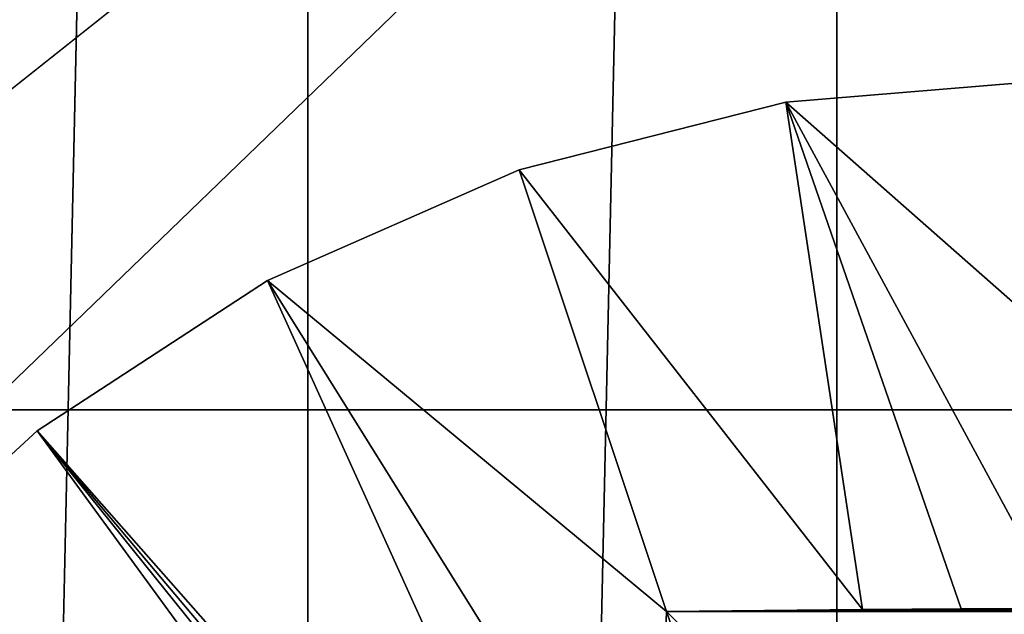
# Model space of a CAD drawing. Header units: millimetres. Extents: x -35 to 35, y -25 to 51.
# Tile 106 of 121: x 20.7 to 22.9, y 18.5 to 19.9. Entities that reach past the tile are written whole.
import ezdxf

# ---------------------------------------------------------------- set-up
doc = ezdxf.new("R2010")
doc.units = ezdxf.units.MM
doc.header["$LTSCALE"] = 65.185185
for name, color, linetype in [('129', 7, 'CONTINUOUS'), ('30', 7, 'CONTINUOUS'), ('31', 7, 'CONTINUOUS'), ('38', 7, 'CONTINUOUS'), ('53', 7, 'CONTINUOUS'), ('54', 7, 'CONTINUOUS'), ('64', 7, 'CONTINUOUS'), ('96', 7, 'CONTINUOUS'), ('97', 7, 'CONTINUOUS')]:
    doc.layers.add(name, color=color, linetype=linetype)

msp = doc.modelspace()

# ---------------------------------------------------------------- linework, layer by layer
at = {"layer": '129', "color": 250, "linetype": 'Continuous', "true_color": 0x1c1c1c}
for points in [[(23.3, 22.5, 72.991), (-23.3, -22.5, 72.991), (23.3, -22.5, 72.991), (23.3, 22.5, 72.991)], [(-23.3, 22.5, 72.991), (-23.3, -22.5, 72.991), (23.3, 22.5, 72.991), (-23.3, 22.5, 72.991)]]:
    msp.add_3dface(points, dxfattribs=at)
at = {"layer": '30', "color": 250, "linetype": 'Continuous', "true_color": 0x1c1c1c}
for points in [[(21.3067, 43.7673, -103.1), (20.0752, -12.6703, -103.1), (20.0752, 44.6703, -103.1), (21.3067, 43.7673, -103.1)], [(21.3067, -11.7673, -103.1), (20.0752, -12.6703, -103.1), (21.3067, 43.7673, -103.1), (21.3067, -11.7673, -103.1)], [(22.4976, 42.8115, -103.1), (21.3067, -11.7673, -103.1), (21.3067, 43.7673, -103.1), (22.4976, 42.8115, -103.1)], [(22.4976, -10.8115, -103.1), (21.3067, -11.7673, -103.1), (22.4976, 42.8115, -103.1), (22.4976, -10.8115, -103.1)], [(23.6457, 41.8047, -103.1), (22.4976, -10.8115, -103.1), (22.4976, 42.8115, -103.1), (23.6457, 41.8047, -103.1)], [(23.6457, -9.8047, -103.1), (22.4976, -10.8115, -103.1), (23.6457, 41.8047, -103.1), (23.6457, -9.8047, -103.1)]]:
    msp.add_3dface(points, dxfattribs=at)
at = {"layer": '31', "color": 250, "linetype": 'Continuous', "true_color": 0x1c1c1c}
for points in [[(33.9759, 21.9909, -88.1), (-34.3687, 19.0069, -88.1), (34.3687, 19.0069, -88.1), (33.9759, 21.9909, -88.1)], [(-33.9759, 21.9909, -88.1), (-34.3687, 19.0069, -88.1), (33.9759, 21.9909, -88.1), (-33.9759, 21.9909, -88.1)], [(34.3687, 19.0069, -88.1), (-34.5, 16, -88.1), (34.5, 16, -88.1), (34.3687, 19.0069, -88.1)], [(-34.3687, 19.0069, -88.1), (-34.5, 16, -88.1), (34.3687, 19.0069, -88.1), (-34.3687, 19.0069, -88.1)]]:
    msp.add_3dface(points, dxfattribs=at)
at = {"layer": '38', "linetype": 'Continuous'}
for points in [[(23, 19.75, -87.6), (23, 19.75, -88.6), (22.3828, 19.6989, -88.6), (23, 19.75, -87.6)], [(23, 19.75, -87.6), (22.3828, 19.6989, -88.6), (22.3828, 19.6989, -87.6), (23, 19.75, -87.6)], [(22.3828, 19.6989, -87.6), (21.7824, 19.5468, -88.6), (21.7824, 19.5468, -87.6), (22.3828, 19.6989, -87.6)], [(22.3828, 19.6989, -88.6), (21.7824, 19.5468, -88.6), (22.3828, 19.6989, -87.6), (22.3828, 19.6989, -88.6)], [(21.7824, 19.5468, -87.6), (21.2152, 19.298, -88.6), (21.2152, 19.298, -87.6), (21.7824, 19.5468, -87.6)], [(21.7824, 19.5468, -88.6), (21.2152, 19.298, -88.6), (21.7824, 19.5468, -87.6), (21.7824, 19.5468, -88.6)], [(21.2152, 19.298, -87.6), (20.6967, 18.9593, -88.6), (20.6967, 18.9593, -87.6), (21.2152, 19.298, -87.6)], [(21.2152, 19.298, -88.6), (20.6967, 18.9593, -88.6), (21.2152, 19.298, -87.6), (21.2152, 19.298, -88.6)], [(20.6967, 18.9593, -87.6), (20.241, 18.5398, -88.6), (20.241, 18.5398, -87.6), (20.6967, 18.9593, -87.6)], [(20.6967, 18.9593, -88.6), (20.241, 18.5398, -88.6), (20.6967, 18.9593, -87.6), (20.6967, 18.9593, -88.6)]]:
    msp.add_3dface(points, dxfattribs=at)
at = {"layer": '53', "linetype": 'Continuous'}
for points in [[(22.114, 18.5527, -87.4553), (23.886, 18.5527, -87.4553), (23.4448, 18.5571, -87.4432), (22.114, 18.5527, -87.4553)], [(22.5555, 18.5571, -87.4432), (22.114, 18.5527, -87.4553), (23.4448, 18.5571, -87.4432), (22.5555, 18.5571, -87.4432)], [(23.2228, 18.5582, -87.4402), (22.5555, 18.5571, -87.4432), (23.4448, 18.5571, -87.4432), (23.2228, 18.5582, -87.4402)], [(22.7773, 18.5582, -87.4402), (22.5555, 18.5571, -87.4432), (23.2228, 18.5582, -87.4402), (22.7773, 18.5582, -87.4402)], [(23, 18.5585, -87.4392), (22.7773, 18.5582, -87.4402), (23.2228, 18.5582, -87.4402), (23, 18.5585, -87.4392)], [(22.749, 17.9176, -89.2), (23.886, 18.5527, -87.4553), (22.114, 18.5527, -87.4553), (22.749, 17.9176, -89.2)], [(23.251, 17.9176, -89.2), (23.886, 18.5527, -87.4553), (22.749, 17.9176, -89.2), (23.251, 17.9176, -89.2)]]:
    msp.add_3dface(points, dxfattribs=at)
at = {"layer": '54', "linetype": 'Continuous'}
for points in [[(22.749, 16.7208, -89.2), (22.114, 18.5527, -87.4553), (22.0916, 17.8936, -87.3937), (22.749, 16.7208, -89.2)], [(22.749, 17.9176, -89.2), (22.114, 18.5527, -87.4553), (22.749, 16.7208, -89.2), (22.749, 17.9176, -89.2)]]:
    msp.add_3dface(points, dxfattribs=at)
at = {"layer": '64', "linetype": 'Continuous'}
for points in [[(23, 19.75, -87.6), (22.3828, 19.6989, -87.6), (23, 19.1553, -87.512), (23, 19.75, -87.6)], [(22.3828, 19.6989, -87.6), (21.7824, 19.5468, -87.6), (22.5555, 18.5571, -87.4432), (22.3828, 19.6989, -87.6)], [(22.3828, 19.6989, -87.6), (22.5555, 18.5571, -87.4432), (22.7773, 18.5582, -87.4402), (22.3828, 19.6989, -87.6)], [(22.3828, 19.6989, -87.6), (22.7773, 18.5582, -87.4402), (23, 18.5585, -87.4392), (22.3828, 19.6989, -87.6)], [(22.3828, 19.6989, -87.6), (23, 18.5585, -87.4392), (23, 19.1553, -87.512), (22.3828, 19.6989, -87.6)], [(21.7824, 19.5468, -87.6), (21.2152, 19.298, -87.6), (22.114, 18.5527, -87.4553), (21.7824, 19.5468, -87.6)], [(21.7824, 19.5468, -87.6), (22.114, 18.5527, -87.4553), (22.5555, 18.5571, -87.4432), (21.7824, 19.5468, -87.6)], [(21.2152, 19.298, -87.6), (20.6967, 18.9593, -87.6), (22.079, 17.3909, -87.3591), (21.2152, 19.298, -87.6)], [(22.114, 18.5527, -87.4553), (21.2152, 19.298, -87.6), (22.0916, 17.8936, -87.3937), (22.114, 18.5527, -87.4553)], [(21.2152, 19.298, -87.6), (22.079, 17.3909, -87.3591), (22.0916, 17.8936, -87.3937), (21.2152, 19.298, -87.6)], [(20.6967, 18.9593, -87.6), (20.241, 18.5398, -87.6), (22.0137, 17.155, -87.3489), (20.6967, 18.9593, -87.6)], [(22.079, 17.3909, -87.3591), (20.6967, 18.9593, -87.6), (22.0735, 17.3264, -87.3556), (22.079, 17.3909, -87.3591)], [(20.6967, 18.9593, -87.6), (22.0137, 17.155, -87.3489), (22.0604, 17.2655, -87.3527), (20.6967, 18.9593, -87.6)], [(20.6967, 18.9593, -87.6), (22.0604, 17.2655, -87.3527), (22.0735, 17.3264, -87.3556), (20.6967, 18.9593, -87.6)]]:
    msp.add_3dface(points, dxfattribs=at)
at = {"layer": '96', "linetype": 'Continuous'}
for points in [[(24.5, 22.7929, -33.1), (-24.5, -24.5, -33.1), (4.6, 7, -33.1), (24.5, 22.7929, -33.1)], [(24.5, -24.5, -33.1), (-24.5, -24.5, -33.1), (24.5, 22.7929, -33.1), (24.5, -24.5, -33.1)], [(4.6, 22.7929, -33.1), (24.5, 22.7929, -33.1), (4.6, 7, -33.1), (4.6, 22.7929, -33.1)]]:
    msp.add_3dface(points, dxfattribs=at)
at = {"layer": '97', "linetype": 'Continuous'}
for points in [[(-25, -24.5, 72.9), (25, 24.5, 72.9), (-25, 24.5, 72.9), (-25, -24.5, 72.9)], [(25, -24.5, 72.9), (25, 24.5, 72.9), (-25, -24.5, 72.9), (25, -24.5, 72.9)]]:
    msp.add_3dface(points, dxfattribs=at)

doc.saveas('drawing.dxf')
